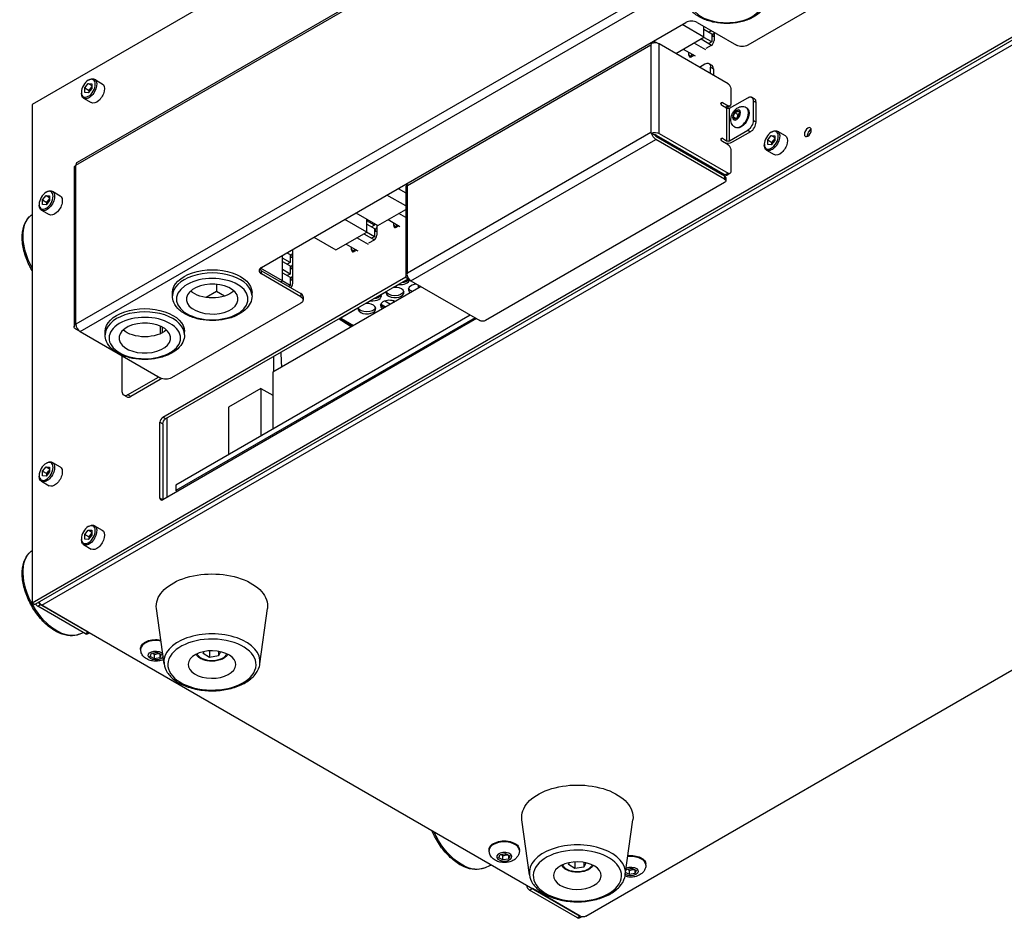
# Model space of a CAD drawing. Header units: millimetres. Extents: x 165 to 2541, y 199 to 1879.
# Tile 43 of 61: x 2163 to 2287, y 1459 to 1572. Entities that reach past the tile are written whole.
import ezdxf

# ---------------------------------------------------------------- set-up
doc = ezdxf.new("R2010")
doc.units = ezdxf.units.MM
doc.header["$LTSCALE"] = 4
doc.layers.add('01_Object Line', color=4, linetype='Continuous')

msp = doc.modelspace()

# ---------------------------------------------------------------- linework, layer by layer
at = {"layer": '01_Object Line', "ltscale": 0.657895}
for p, q in [((2306.44, 1643.249), (2165.018, 1561.599)), ((2170.534, 1553.965), (2269.175, 1610.916)), ((2269.33, 1611.259), (2170.689, 1554.309)), ((2269.175, 1590.912), (2170.534, 1533.961)), ((2171.064, 1533.042), (2269.705, 1589.993)), ((2279.782, 1583.359), (2255.033, 1569.07)), ((2165.018, 1498.933), (2306.44, 1580.583)), ((2306.793, 1580.379), (2165.372, 1498.729)), ((2166.256, 1498.627), (2306.97, 1579.869)), ((2193.868, 1541.105), (2247.255, 1571.928)), ((2248.669, 1571.928), (2253.619, 1569.07)), ((2249.536, 1570.055), (2246.773, 1571.65)), ((2249.536, 1570.055), (2249.536, 1571.428)), ((2249.536, 1571.055), (2250.508, 1570.494)), ((2250.477, 1570.884), (2250.154, 1570.698)), ((2250.508, 1570.494), (2250.508, 1569.473)), ((2250.808, 1570.693), (2250.808, 1569.652)), ((2243.097, 1569.495), (2212.302, 1551.716)), ((2242.884, 1569.404), (2242.912, 1569.388)), ((2243.472, 1569.458), (2243.896, 1569.213)), ((2245.987, 1568.006), (2249.536, 1570.055)), ((2249.759, 1568.477), (2248.281, 1569.33)), ((2249.165, 1569.84), (2250.5, 1569.069)), ((2250.508, 1569.473), (2249.518, 1570.044)), ((2250.508, 1569.473), (2250.154, 1569.269)), ((2212.253, 1551.434), (2242.835, 1569.091)), ((2241.497, 1568.572), (2241.469, 1568.588)), ((2242.835, 1569.091), (2242.835, 1558.068)), ((2243.896, 1557.946), (2243.896, 1569.213)), ((2252.558, 1564.212), (2243.896, 1569.213)), ((2246.937, 1568.554), (2248.415, 1567.701)), ((2247.626, 1567.815), (2247.626, 1568.157)), ((2250.454, 1569.04), (2249.759, 1568.638)), ((2247.98, 1567.611), (2247.626, 1567.815)), ((2247.98, 1567.953), (2247.98, 1567.611)), ((2248.275, 1567.782), (2247.98, 1567.611)), ((2248.139, 1567.819), (2248.139, 1567.86)), ((2248.175, 1567.84), (2248.139, 1567.819)), ((2248.139, 1567.819), (2248.24, 1567.761)), ((2237.58, 1566.343), (2237.608, 1566.327)), ((2248.952, 1566.294), (2249.659, 1566.703)), ((2250.159, 1566.752), (2250.512, 1566.548)), ((2250.366, 1566.294), (2250.72, 1566.09)), ((2250.366, 1565.478), (2250.366, 1566.294)), ((2250.72, 1566.09), (2250.72, 1565.274)), ((2172.089, 1564.651), (2172.187, 1564.707)), ((2172.874, 1564.775), (2173.837, 1564.219)), ((2236.194, 1565.51), (2236.166, 1565.526)), ((2171.214, 1563.135), (2171.214, 1563.023)), ((2171.647, 1563.68), (2172.089, 1564.23)), ((2171.647, 1563.68), (2172.178, 1563.374)), ((2171.647, 1563.091), (2171.647, 1563.68)), ((2172.089, 1563.051), (2171.647, 1563.091)), ((2172.089, 1564.23), (2172.531, 1563.975)), ((2172.089, 1564.23), (2172.531, 1564.19)), ((2172.531, 1563.601), (2172.089, 1563.051)), ((2172.178, 1563.374), (2172.399, 1563.649)), ((2172.178, 1563.161), (2172.178, 1563.374)), ((2172.399, 1563.649), (2172.531, 1563.814)), ((2172.531, 1564.19), (2172.531, 1563.601)), ((2232.277, 1563.281), (2232.305, 1563.265)), ((2252.912, 1563.6), (2252.912, 1561.64)), ((2171.499, 1562.394), (2172.462, 1561.838)), ((2230.891, 1562.448), (2230.863, 1562.464)), ((2251.851, 1561.844), (2251.674, 1561.742)), ((2251.851, 1561.844), (2252.558, 1561.436)), ((2252.735, 1561.13), (2255.033, 1562.457)), ((2255.886, 1562.302), (2255.533, 1562.506)), ((2255.74, 1562.049), (2255.74, 1559.599)), ((2255.74, 1562.049), (2256.094, 1561.844)), ((2256.094, 1559.395), (2256.094, 1561.844)), ((2165.018, 1561.599), (2165.018, 1498.933)), ((2252.381, 1561.13), (2251.851, 1561.436)), ((2252.558, 1561.436), (2252.205, 1561.232)), ((2252.381, 1561.13), (2252.381, 1557.047)), ((2252.808, 1561.411), (2252.455, 1561.207)), ((2252.735, 1557.047), (2252.735, 1561.13)), ((2253.424, 1560.562), (2253.832, 1560.81)), ((2253.832, 1560.81), (2254.045, 1560.53)), ((2254.853, 1561.226), (2254.932, 1561.18)), ((2225.587, 1559.386), (2225.56, 1559.402)), ((2226.974, 1560.219), (2227.002, 1560.203)), ((2253.228, 1560.036), (2253.424, 1560.562)), ((2253.441, 1559.756), (2253.228, 1560.036)), ((2253.573, 1559.836), (2253.228, 1560.036)), ((2253.791, 1560.35), (2253.424, 1560.562)), ((2253.849, 1560.003), (2253.441, 1559.756)), ((2254.045, 1560.53), (2253.849, 1560.003)), ((2256.094, 1559.395), (2255.74, 1559.599)), ((2252.735, 1557.047), (2255.033, 1558.374)), ((2255.386, 1558.17), (2253.088, 1556.843)), ((2253.428, 1558.758), (2253.507, 1558.712)), ((2255.033, 1558.374), (2255.386, 1558.17)), ((2258.003, 1558.119), (2258.1, 1558.175)), ((2258.788, 1558.243), (2259.751, 1557.687)), ((2242.835, 1558.068), (2212.253, 1540.411)), ((2212.677, 1539.432), (2243.472, 1557.211)), ((2221.67, 1557.157), (2221.698, 1557.141)), ((2242.952, 1558.001), (2242.835, 1558.068)), ((2242.952, 1558.001), (2243.33, 1557.782)), ((2243.472, 1557.619), (2252.134, 1552.618)), ((2252.134, 1552.21), (2243.472, 1557.211)), ((2243.542, 1557.741), (2252.205, 1552.74)), ((2243.896, 1557.946), (2252.558, 1552.945)), ((2251.851, 1557.354), (2251.674, 1557.252)), ((2251.851, 1557.354), (2252.381, 1557.047)), ((2252.558, 1556.537), (2251.851, 1556.945)), ((2257.561, 1557.148), (2258.003, 1557.698)), ((2257.561, 1557.148), (2258.091, 1556.842)), ((2257.561, 1556.559), (2257.561, 1557.148)), ((2258.003, 1557.698), (2258.445, 1557.443)), ((2258.003, 1557.698), (2258.445, 1557.658)), ((2258.445, 1557.069), (2258.003, 1556.519)), ((2258.091, 1556.842), (2258.312, 1557.117)), ((2258.312, 1557.117), (2258.445, 1557.282)), ((2258.445, 1557.658), (2258.445, 1557.069)), ((2220.284, 1556.324), (2220.256, 1556.341)), ((2245.529, 1556.439), (2245.529, 1556.594)), ((2245.883, 1556.235), (2245.529, 1556.439)), ((2245.883, 1556.39), (2245.883, 1556.235)), ((2252.912, 1555.925), (2252.912, 1553.149)), ((2257.128, 1556.604), (2257.128, 1556.491)), ((2257.413, 1555.862), (2258.376, 1555.306)), ((2258.003, 1556.519), (2257.561, 1556.559)), ((2258.091, 1556.629), (2258.091, 1556.842)), ((2170.314, 1553.659), (2170.314, 1533.655)), ((2170.534, 1533.961), (2170.534, 1553.965)), ((2214.981, 1553.263), (2214.953, 1553.279)), ((2216.367, 1554.095), (2216.395, 1554.079)), ((2250.507, 1553.72), (2250.366, 1553.639)), ((2252.134, 1552.618), (2252.134, 1552.21)), ((2252.558, 1552.945), (2252.205, 1552.74)), ((2252.28, 1552.414), (2252.28, 1552.006)), ((2252.808, 1552.92), (2252.455, 1552.716)), ((2167.571, 1550.691), (2168.534, 1550.135)), ((2211.064, 1551.033), (2212.033, 1550.474)), ((2212.033, 1551.25), (2212.033, 1539.983)), ((2212.158, 1551.489), (2212.253, 1551.434)), ((2212.253, 1540.411), (2212.253, 1551.434)), ((2252.134, 1551.801), (2222.046, 1534.431)), ((2166.344, 1549.596), (2166.786, 1550.145)), ((2166.344, 1549.596), (2166.874, 1549.289)), ((2166.344, 1549.006), (2166.344, 1549.596)), ((2166.786, 1550.567), (2166.883, 1550.623)), ((2166.786, 1550.145), (2167.228, 1549.89)), ((2166.786, 1550.145), (2167.228, 1550.106)), ((2167.228, 1549.517), (2166.786, 1548.967)), ((2166.874, 1549.289), (2167.095, 1549.564)), ((2167.095, 1549.564), (2167.228, 1549.729)), ((2167.228, 1550.106), (2167.228, 1549.517)), ((2212.033, 1548.841), (2209.65, 1550.217)), ((2165.911, 1549.051), (2165.911, 1548.939)), ((2166.196, 1548.309), (2167.159, 1547.753)), ((2166.786, 1548.967), (2166.344, 1549.006)), ((2166.874, 1549.077), (2166.874, 1549.289)), ((2208.524, 1546.376), (2212.033, 1548.403)), ((2164.908, 1547.679), (2165.018, 1547.764)), ((2207.109, 1545.56), (2204.346, 1547.155)), ((2205.761, 1547.971), (2208.524, 1546.376)), ((2207.109, 1545.56), (2207.109, 1547.193)), ((2208.082, 1546.407), (2207.109, 1546.968)), ((2209.814, 1547.121), (2211.292, 1546.268)), ((2212.033, 1547.391), (2211.158, 1547.897)), ((2207.109, 1546.56), (2208.082, 1545.999)), ((2208.082, 1546.407), (2207.728, 1546.203)), ((2208.082, 1546.631), (2208.082, 1546.407)), ((2208.082, 1545.999), (2208.082, 1544.978)), ((2208.382, 1546.458), (2208.382, 1545.157)), ((2210.503, 1546.382), (2210.503, 1546.724)), ((2210.856, 1546.178), (2210.503, 1546.382)), ((2210.856, 1546.519), (2210.856, 1546.178)), ((2211.152, 1546.349), (2210.856, 1546.178)), ((2211.016, 1546.386), (2211.016, 1546.427)), ((2211.051, 1546.407), (2211.016, 1546.386)), ((2211.016, 1546.386), (2211.117, 1546.328)), ((2200.457, 1544.91), (2203.22, 1543.314)), ((2203.22, 1543.314), (2207.109, 1545.56)), ((2207.332, 1543.982), (2205.854, 1544.835)), ((2206.738, 1545.345), (2208.073, 1544.574)), ((2208.082, 1544.978), (2207.092, 1545.55)), ((2208.028, 1544.545), (2207.332, 1544.143)), ((2208.082, 1544.978), (2207.728, 1544.774)), ((2197.775, 1543.361), (2197.775, 1539.034)), ((2204.511, 1544.059), (2205.989, 1543.206)), ((2205.2, 1543.32), (2205.2, 1543.662)), ((2205.553, 1543.116), (2205.2, 1543.32)), ((2205.553, 1543.458), (2205.553, 1543.116)), ((2205.849, 1543.287), (2205.553, 1543.116)), ((2205.713, 1543.325), (2205.713, 1543.365)), ((2205.748, 1543.345), (2205.713, 1543.325)), ((2205.713, 1543.325), (2205.814, 1543.266)), ((2196.503, 1539.436), (2196.503, 1542.626)), ((2197.475, 1541.712), (2196.503, 1542.273)), ((2197.081, 1542.96), (2197.475, 1542.733)), ((2197.475, 1543.141), (2197.121, 1542.937)), ((2197.475, 1543.141), (2197.434, 1543.164)), ((2197.475, 1543.188), (2197.475, 1543.141)), ((2197.475, 1542.733), (2197.475, 1541.712)), ((2196.503, 1539.436), (2193.752, 1541.024)), ((2196.503, 1541.865), (2197.475, 1541.304)), ((2197.475, 1540.283), (2196.503, 1540.844)), ((2197.475, 1541.712), (2197.121, 1541.508)), ((2197.475, 1541.304), (2197.475, 1540.283)), ((2181.458, 1522.265), (2212.041, 1539.921)), ((2212.288, 1539.656), (2181.812, 1522.061)), ((2193.868, 1540.289), (2193.868, 1540.697)), ((2193.868, 1540.697), (2198.818, 1537.839)), ((2198.818, 1537.431), (2193.868, 1540.289)), ((2196.503, 1540.436), (2197.475, 1539.875)), ((2197.475, 1540.283), (2197.121, 1540.079)), ((2197.475, 1539.875), (2197.475, 1538.854)), ((2212.677, 1539.432), (2212.253, 1539.677)), ((2234.668, 1459.537), (2374.675, 1540.371)), ((2188.23, 1538.974), (2188.23, 1538.089)), ((2213.943, 1538.701), (2195.284, 1527.928)), ((2196.278, 1539.306), (2196.503, 1539.436)), ((2197.475, 1538.854), (2196.485, 1539.426)), ((2197.475, 1538.854), (2197.268, 1538.735)), ((2211.151, 1538.959), (2210.546, 1538.609)), ((2211.151, 1539), (2211.151, 1538.959)), ((2212.677, 1539.432), (2221.339, 1534.431)), ((2213.632, 1538.521), (2213.632, 1538.88)), ((2213.925, 1538.711), (2213.925, 1538.69)), ((2182.681, 1537.533), (2182.681, 1537.941)), ((2188.23, 1538.089), (2186.933, 1537.34)), ((2189.224, 1537.515), (2188.23, 1538.089)), ((2192.681, 1537.533), (2192.681, 1537.941)), ((2198.818, 1537.839), (2198.818, 1537.431)), ((2199.111, 1537.431), (2199.111, 1537.023)), ((2208.452, 1537.441), (2208.627, 1537.341)), ((2209.54, 1538.029), (2208.935, 1537.679)), ((2209.54, 1538.069), (2209.54, 1538.029)), ((2198.818, 1536.615), (2182.554, 1527.225)), ((2206.005, 1535.987), (2203.838, 1534.737)), ((2206.005, 1536.028), (2206.005, 1535.987)), ((2207.616, 1536.917), (2207.011, 1536.568)), ((2207.616, 1536.958), (2207.616, 1536.917)), ((2209.488, 1536.129), (2208.862, 1536.49)), ((2209.398, 1536.895), (2210.107, 1536.486)), ((2210.409, 1536.924), (2210.637, 1536.792)), ((2220.915, 1534.675), (2181.458, 1511.895)), ((2220.137, 1535.125), (2183.113, 1513.749)), ((2220.738, 1534.778), (2183.113, 1513.055)), ((2205.355, 1533.742), (2203.749, 1534.67)), ((2203.924, 1534.687), (2203.838, 1534.737)), ((2203.924, 1534.687), (2205.458, 1533.802)), ((2171.064, 1533.042), (2170.534, 1533.349)), ((2181.14, 1533.729), (2181.14, 1532.764)), ((2181.36, 1533.626), (2181.36, 1532.867)), ((2171.064, 1533.042), (2181.14, 1527.225)), ((2174.196, 1532.634), (2174.196, 1533.042)), ((2184.196, 1532.634), (2184.196, 1533.042)), ((2176.367, 1525.49), (2176.367, 1529.981)), ((2195.424, 1528.009), (2195.424, 1529.919)), ((2180.787, 1527.225), (2177.074, 1525.082)), ((2180.787, 1527.429), (2180.787, 1527.225)), ((2195.284, 1527.928), (2195.284, 1520.776)), ((2181.14, 1527.021), (2177.428, 1524.878)), ((2193.798, 1525.907), (2189.72, 1523.553)), ((2193.798, 1525.907), (2193.798, 1519.917)), ((2193.798, 1525.907), (2195.284, 1525.049)), ((2176.928, 1524.828), (2176.574, 1525.032)), ((2177.428, 1524.878), (2177.074, 1525.082)), ((2189.72, 1523.553), (2189.72, 1517.563)), ((2181.812, 1522.061), (2181.458, 1522.265)), ((2181.105, 1512.099), (2181.105, 1521.652)), ((2181.105, 1521.652), (2181.458, 1521.448)), ((2181.458, 1521.448), (2181.458, 1511.895)), ((2181.989, 1512.201), (2181.989, 1522.163)), ((2166.344, 1515.507), (2166.786, 1516.057)), ((2166.786, 1516.478), (2166.883, 1516.534)), ((2166.786, 1516.057), (2167.228, 1515.801)), ((2166.786, 1516.057), (2167.228, 1516.017)), ((2167.228, 1516.017), (2167.228, 1515.428)), ((2167.571, 1516.602), (2168.534, 1516.046)), ((2165.911, 1514.962), (2165.911, 1514.85)), ((2166.344, 1515.507), (2166.874, 1515.201)), ((2166.344, 1514.918), (2166.344, 1515.507)), ((2166.786, 1514.878), (2166.344, 1514.918)), ((2167.228, 1515.428), (2166.786, 1514.878)), ((2166.874, 1515.201), (2167.095, 1515.476)), ((2166.874, 1514.988), (2166.874, 1515.201)), ((2167.095, 1515.476), (2167.228, 1515.641)), ((2166.196, 1514.22), (2167.159, 1513.664)), ((2183.113, 1513.749), (2183.113, 1513.055)), ((2183.29, 1512.953), (2183.113, 1513.055)), ((2181.458, 1511.895), (2181.105, 1512.099)), ((2172.089, 1508.517), (2172.187, 1508.573)), ((2172.874, 1508.641), (2173.837, 1508.085)), ((2171.647, 1507.546), (2172.089, 1508.096)), ((2171.647, 1507.546), (2172.178, 1507.24)), ((2171.647, 1506.957), (2171.647, 1507.546)), ((2172.089, 1508.096), (2172.531, 1507.841)), ((2172.089, 1508.096), (2172.531, 1508.056)), ((2172.531, 1507.467), (2172.089, 1506.917)), ((2172.178, 1507.24), (2172.399, 1507.515)), ((2172.399, 1507.515), (2172.531, 1507.68)), ((2172.531, 1508.056), (2172.531, 1507.467)), ((2171.214, 1507.001), (2171.214, 1506.889)), ((2171.499, 1506.26), (2172.462, 1505.703)), ((2172.089, 1506.917), (2171.647, 1506.957)), ((2172.178, 1507.027), (2172.178, 1507.24)), ((2164.908, 1505.425), (2165.018, 1505.511)), ((2165.018, 1498.933), (2165.372, 1498.729)), ((2165.725, 1498.525), (2166.079, 1498.729)), ((2172.089, 1495.259), (2166.079, 1498.729)), ((2171.736, 1495.055), (2165.725, 1498.525)), ((2166.256, 1498.627), (2233.961, 1459.537)), ((2181.615, 1491.265), (2180.667, 1498.208)), ((2193.676, 1491.265), (2194.624, 1498.208)), ((2170.939, 1494.98), (2171.482, 1495.202)), ((2172.089, 1495.259), (2171.736, 1495.055)), ((2171.986, 1495.03), (2172.236, 1495.175)), ((2178.675, 1493.095), (2178.675, 1493.218)), ((2179.885, 1492.197), (2180.046, 1492.603)), ((2180.046, 1492.603), (2180.736, 1492.726)), ((2180.736, 1492.726), (2181.264, 1492.442)), ((2181.103, 1492.529), (2181.103, 1492.036)), ((2186.53, 1492.555), (2186.649, 1492.81)), ((2187.347, 1492.084), (2186.53, 1492.555)), ((2187.347, 1492.9), (2187.347, 1492.084)), ((2188.462, 1492.843), (2188.462, 1492.257)), ((2188.712, 1492.795), (2188.462, 1492.257)), ((2180.413, 1491.914), (2179.885, 1492.197)), ((2180.413, 1491.914), (2180.413, 1492.444)), ((2181.103, 1492.036), (2180.413, 1491.914)), ((2181.264, 1492.442), (2181.103, 1492.036)), ((2188.462, 1492.257), (2187.347, 1492.084)), ((2227.577, 1464.729), (2226.629, 1471.671)), ((2239.638, 1464.729), (2240.586, 1471.671)), ((2222.515, 1467.784), (2222.515, 1467.906)), ((2226.315, 1467.784), (2226.315, 1467.906)), ((2223.725, 1466.886), (2223.887, 1467.292)), ((2224.254, 1466.602), (2223.725, 1466.886)), ((2223.887, 1467.292), (2224.576, 1467.414)), ((2224.254, 1466.602), (2224.254, 1467.133)), ((2224.944, 1466.725), (2224.254, 1466.602)), ((2224.576, 1467.414), (2225.105, 1467.131)), ((2224.944, 1467.217), (2224.944, 1466.725)), ((2225.105, 1467.131), (2224.944, 1466.725)), ((2221.851, 1465.586), (2222.808, 1465.977)), ((2232.492, 1466.019), (2232.61, 1466.274)), ((2233.309, 1465.548), (2232.492, 1466.019)), ((2233.309, 1466.364), (2233.309, 1465.548)), ((2234.424, 1465.72), (2233.309, 1465.548)), ((2234.424, 1466.307), (2234.424, 1465.72)), ((2234.674, 1466.259), (2234.424, 1465.72)), ((2239.706, 1465.228), (2239.797, 1465.455)), ((2239.797, 1465.455), (2240.486, 1465.577)), ((2240.164, 1464.765), (2240.164, 1465.296)), ((2240.486, 1465.577), (2241.015, 1465.294)), ((2240.854, 1465.38), (2240.854, 1464.887)), ((2241.015, 1465.294), (2240.854, 1464.887)), ((2242.225, 1465.947), (2242.225, 1466.069)), ((2240.164, 1464.765), (2239.679, 1465.025)), ((2240.854, 1464.887), (2240.164, 1464.765)), ((2227.597, 1462.803), (2227.951, 1463.007)), ((2233.608, 1459.333), (2227.597, 1462.803)), ((2233.961, 1459.537), (2227.951, 1463.007)), ((2233.961, 1459.537), (2233.608, 1459.333)), ((2233.858, 1459.308), (2234.139, 1459.471))]:
    msp.add_line(p, q, dxfattribs=at)
at = {"layer": '01_Object Line', "ltscale": 0.657895, "extrusion": (0, 0, -1)}
for centre, major_axis, ratio, start_param, end_param in [((2252.381, 1574.48), (4.5, 0), 0.5773503, 2.2611072, 8.5442925), ((2250.897, 1570.412), (-0.175, -0.303), 0.5773503, 5.8655482, 8.2716187), ((2243.472, 1568.846), (-0.375, 0.65), 0.5773503, 5.6991451, 7.0685835), ((2254.326, 1569.479), (-1, 0), 0.5773503, 3.9269908, 5.4977871), ((2249.659, 1565.886), (0.5, 0.866), 0.5773503, 5.4977871, 7.0685835), ((2172.187, 1563.585), (0.688, 1.191), 0.5773503, 5.4977871, 10.2101761), ((2172.089, 1563.641), (0.619, 1.072), 0.5773503, 0.7853982, 7.0685835), ((2172.62, 1563.335), (0.313, 0.541), 0.5773503, 4.0968892, 4.9741884), ((2172.62, 1563.335), (0.313, 0.541), 0.5773503, 4.9741884, 5.2964292), ((2173.15, 1563.028), (0.688, 1.191), 0.5773503, 0, 3.1415927), ((2252.558, 1563.804), (0.25, -0.433), 0.5773503, 3.9269908, 5.4977871), ((2251.851, 1561.64), (-0.125, 0.217), 0.5773503, 3.9269908, 7.0685835), ((2255.033, 1561.64), (0.5, 0.866), 0.5773503, 5.4977871, 7.0685835), ((2252.558, 1561.232), (-0.25, 0), 0.5773503, 3.9269908, 5.4977871), ((2252.558, 1561.844), (0.25, -0.433), 0.5773503, 5.4977871, 7.0685835), ((2253.636, 1560.283), (-0.356, -0.617), 0.5773503, 2.3317498, 8.6149351), ((2254.22, 1559.946), (0.713, 1.234), 0.5773503, 0, 3.1415927), ((2255.033, 1559.191), (-0.5, -0.866), 0.5773503, 3.9269908, 5.4977871), ((2243.366, 1557.639), (0.75, 0), 0.5773503, 4.1283487, 5.4977871), ((2258.1, 1557.053), (0.688, 1.191), 0.5773503, 5.4977871, 10.2101761), ((2258.003, 1557.109), (0.619, 1.072), 0.5773503, 0.7853982, 7.0685835), ((2262.599, 1558.129), (-0.307, -0.532), 0.5773503, 0.7853982, 7.0685835), ((2243.472, 1557.823), (-0.375, 0.65), 0.5773503, 3.9269908, 5.2964292), ((2251.851, 1557.15), (-0.125, 0.217), 0.5773503, 3.9269908, 7.0685835), ((2258.533, 1556.803), (0.313, 0.541), 0.5773503, 4.0968892, 4.9741884), ((2258.533, 1556.803), (0.313, 0.541), 0.5773503, 4.9741884, 5.2964292), ((2259.063, 1556.496), (0.688, 1.191), 0.5773503, 0, 3.1415927), ((2245.176, 1556.235), (-0.25, -0.433), 0.5773503, 3.9269908, 3.946796), ((2252.558, 1557.15), (-0.75, 0), 0.5773503, 3.9269908, 5.4977871), ((2252.558, 1556.129), (0.25, -0.433), 0.5773503, 3.9269908, 5.4977871), ((2247.429, 1555.763), (-1.125, 0), 0.5773508, 4.220032, 4.4124818), ((2249.55, 1554.538), (-1.125, 0), 0.5773508, 4.220032, 4.4124818), ((2251.78, 1552.006), (0.5, 0), 0.5773503, 5.4977871, 7.0685835), ((2252.558, 1553.353), (0.25, -0.433), 0.5773503, 5.4977871, 7.0685835), ((2166.883, 1549.5), (0.688, 1.191), 0.5773503, 5.4977871, 10.2101761), ((2166.786, 1549.556), (0.619, 1.072), 0.5773503, 0.7853982, 7.0685835), ((2167.316, 1549.25), (0.313, 0.541), 0.5773503, 4.0968892, 4.9741884), ((2167.316, 1549.25), (0.313, 0.541), 0.5773503, 4.9741884, 5.2964292), ((2167.847, 1548.944), (0.688, 1.191), 0.5773503, 0, 3.1415927), ((2168.161, 1542.593), (-3.025, 5.239), 0.5773503, 4.7522822, 6.2045368), ((2208.471, 1545.917), (-0.175, -0.303), 0.5773503, 5.8655501, 8.2716168), ((2197.864, 1542.651), (-0.175, -0.303), 0.5773503, 5.8655487, 8.2716182), ((2187.681, 1537.941), (-5, 0), 0.5773503, 0, 3.1415927), ((2194.575, 1541.105), (-1, 0), 0.5773503, 5.4977871, 5.9218182), ((2197.864, 1541.222), (-0.175, -0.303), 0.5773503, 5.8655487, 8.2716182), ((2187.681, 1537.125), (4.5, 0), 0.5773503, 2.2631408, 8.5463261), ((2197.864, 1539.793), (-0.175, -0.303), 0.5773503, 5.8655487, 8.2716183), ((2211.367, 1539.841), (-1.125, 0), 0.5773508, 3.5395343, 4.6017847), ((2212.783, 1539.983), (-0.75, 0), 0.5773503, 5.4977871, 6.8672255), ((2187.681, 1537.125), (-3.25, 0), 0.5773503, 0.6923445, 6.9755298), ((2213.488, 1538.616), (-1.125, 0), 0.5773508, 5.3020733, 6.0934881), ((2187.681, 1539.166), (-3.25, 0), 0.5773503, 3.7167041, 5.7080739), ((2198.111, 1537.023), (1, 0), 0.5773503, 5.4977871, 7.0685835), ((2207.831, 1537.8), (1.125, 0), 0.5773508, 0.1896972, 1.460198), ((2210.66, 1538.208), (1.125, 0), 0.5773508, 0.1896972, 2.9415548), ((2179.196, 1533.042), (-5, 0), 0.5773503, 0, 3.1415927), ((2207.124, 1536.167), (1.125, 0), 0.5773508, 0.1896972, 2.9415592), ((2209.952, 1536.575), (-1.125, 0), 0.5773508, 5.3020769, 6.0934881), ((2179.196, 1532.226), (4.5, 0), 0.5773503, 2.650863, 8.9340483), ((2203.924, 1534.973), (-0.175, -0.303), 0.5773503, 5.4977863, 6.5336258), ((2171.064, 1533.655), (-0.75, 0), 0.5773503, 5.4977871, 7.0685835), ((2179.196, 1532.226), (-3.25, 0), 0.5773503, 1.0800667, 7.363252), ((2221.693, 1534.635), (-0.5, 0), 0.5773503, 3.9269908, 5.4977871), ((2179.196, 1534.267), (-3.25, 0), 0.5773503, 3.7167041, 5.7080739), ((2181.847, 1527.633), (-1, 0), 0.5773503, 3.9269908, 5.4977871), ((2180.61, 1527.327), (-0.75, 0), 0.5773503, 3.5585297, 3.9269908), ((2177.074, 1525.898), (-0.5, -0.866), 0.5773503, 5.4977871, 7.0685835), ((2181.812, 1521.652), (0.25, 0.433), 0.5773503, 3.9269908, 5.4977871), ((2166.883, 1515.411), (0.688, 1.191), 0.5773503, 5.4977871, 10.2101761), ((2166.786, 1515.467), (0.619, 1.072), 0.5773503, 0.7853982, 7.0685835), ((2167.847, 1514.855), (0.688, 1.191), 0.5773503, 0, 3.1415927), ((2167.316, 1515.161), (0.313, 0.541), 0.5773503, 4.0968892, 4.9741884), ((2167.316, 1515.161), (0.313, 0.541), 0.5773503, 4.9741884, 5.2964292), ((2172.187, 1507.45), (0.688, 1.191), 0.5773503, 5.4977871, 10.2101761), ((2172.089, 1507.507), (0.619, 1.072), 0.5773503, 0.7853982, 7.0685835), ((2172.62, 1507.2), (0.313, 0.541), 0.5773503, 4.0968892, 4.9741884), ((2172.62, 1507.2), (0.313, 0.541), 0.5773503, 4.9741884, 5.2964292), ((2173.15, 1506.894), (0.688, 1.191), 0.5773503, 0, 3.1415927), ((2168.161, 1500.34), (3.025, -5.239), 0.5773503, 0.0786485, 3.0629442), ((2187.646, 1498.525), (-7, 0), 0.5773503, 6.2045368, 9.5034264), ((2166.079, 1499.137), (-0.25, 0.433), 0.5773503, 3.9269908, 4.712389), ((2180.575, 1493.218), (-1.9, 0), 0.5773503, 0, 1.9102389), ((2187.646, 1491.177), (5.552, 0), 0.5773503, 1.7961887, 8.079374), ((2180.575, 1492.32), (0.95, 0), 0.5773503, 0.2674945, 5.8583939), ((2187.646, 1491.177), (-3, 0), 0.5773503, 1.7961887, 8.079374), ((2187.646, 1492.728), (1.875, 0), 0.5773503, 0.1731121, 2.9684806), ((2233.608, 1471.989), (-7, 0), 0.5773503, 6.2045368, 9.5034264), ((2219.073, 1470.946), (3.025, -5.239), 0.5773503, 0.0786485, 1.7503695), ((2224.415, 1467.906), (-1.9, 0), 0.5773503, 0, 3.1415927), ((2233.608, 1464.64), (5.552, 0), 0.5773503, 1.7961887, 8.079374), ((2224.415, 1467.008), (-0.95, 0), 0.5773503, 3.366985, 9.6501703), ((2233.608, 1464.64), (-3, 0), 0.5773503, 1.7961887, 8.079374), ((2240.325, 1466.069), (1.9, 0), 0.5773503, 4.5234857, 6.2831853), ((2233.608, 1466.192), (1.875, 0), 0.5773503, 0.1731121, 2.9684806), ((2240.325, 1465.171), (0.95, 0), 0.5773503, 4.0736779, 8.6499896), ((2234.315, 1459.741), (-0.5, 0), 0.5773503, 3.9269908, 5.4977871)]:
    msp.add_ellipse(centre, major_axis=major_axis, ratio=ratio, start_param=start_param, end_param=end_param, dxfattribs=at)
at = {"layer": '01_Object Line', "ltscale": 0.657895}
for centre, major_axis, ratio, start_param, end_param in [((2247.962, 1571.52), (-1, 0), 0.5773503, 3.9269908, 5.4977871), ((2243.366, 1568.785), (0.53, 0.919), 0.5773503, 1.3694384, 1.5707963), ((2243.366, 1568.907), (-0.75, 0), 0.5773503, 3.9269908, 5.2964292), ((2250.454, 1569.448), (0.25, 0.433), 0.5773503, 3.9269908, 5.4977871), ((2247.98, 1568.019), (-0.25, -0.433), 0.5773503, 5.4977871, 7.0685835), ((2250.012, 1565.682), (0.5, 0.866), 0.5773503, 5.4977871, 6.2831853), ((2255.386, 1561.436), (0.5, 0.866), 0.5773503, 5.4977871, 6.2831853), ((2252.205, 1561.64), (0.25, -0.433), 0.5773503, 5.4977871, 6.2831853), ((2254.14, 1559.992), (-0.713, -1.234), 0.5773503, 0, 3.1415927), ((2255.386, 1558.987), (0.5, 0.866), 0.5773503, 3.9269908, 5.4977871), ((2262.953, 1557.925), (-0.307, -0.532), 0.5773503, 3.7543402, 5.6704377), ((2243.366, 1557.639), (-0.25, 0), 0.5773503, 3.9269908, 4.854286), ((2243.472, 1557.823), (0.125, -0.217), 0.5773503, 4.5704919, 5.4977871), ((2252.558, 1557.15), (0.25, 0), 0.5773503, 3.9269908, 5.4977871), ((2245.529, 1556.031), (0.25, 0.433), 0.5773503, 5.477982, 5.4977871), ((2245.308, 1556.743), (1.125, 0), 0.5773508, 5.2964532, 5.4755864), ((2247.429, 1555.518), (-1.125, 0), 0.5773508, 5.519987, 5.6991202), ((2247.429, 1555.518), (1.125, 0), 0.5773508, 5.2964532, 5.4755864), ((2249.55, 1554.293), (-1.125, 0), 0.5773508, 5.519987, 5.6991202), ((2171.064, 1553.659), (-0.75, 0), 0.5773503, 5.4977871, 6.2831853), ((2171.064, 1553.659), (-0.375, 0.65), 0.5773503, 0, 0.7853982), ((2249.55, 1554.293), (1.125, 0), 0.5773508, 5.2964532, 5.4755864), ((2251.78, 1552.414), (0.5, 0), 0.5773503, 0, 0.7853982), ((2252.205, 1553.149), (0.25, -0.433), 0.5773503, 5.4977871, 6.2831853), ((2212.783, 1551.25), (-0.75, 0), 0.5773503, 5.6991451, 6.2831853), ((2212.677, 1551.067), (-0.375, 0.65), 0.5773503, 0, 0.5840402), ((2210.856, 1546.586), (-0.25, -0.433), 0.5773503, 5.4977871, 7.0685835), ((2208.028, 1544.953), (0.25, 0.433), 0.5773503, 3.9269908, 5.4977871), ((2205.553, 1543.524), (-0.25, -0.433), 0.5773503, 5.4977871, 7.0685835), ((2194.575, 1540.697), (-1, 0), 0.5773503, 5.4977871, 7.0685835), ((2187.681, 1537.533), (5, 0), 0.5773503, 0, 3.1415927), ((2211.367, 1539.596), (1.125, 0), 0.5773508, 4.5198104, 6.1981576), ((2212.783, 1540.105), (-0.53, -0.919), 0.5773503, 4.712389, 4.9137469), ((2212.677, 1540.044), (0.375, -0.65), 0.5773503, 4.1283487, 5.4977871), ((2197.421, 1538.829), (0.25, 0.433), 0.5773503, 4.3885608, 5.4977871), ((2210.66, 1537.963), (-1.125, 0), 0.5773508, 6.1824512, 11.0963075), ((2213.488, 1538.371), (-1.125, 0), 0.5773508, 4.7974159, 6.9963207), ((2198.111, 1537.431), (1, 0), 0.5773503, 0, 0.7853982), ((2207.831, 1537.555), (1.125, 0), 0.5773508, 4.5198104, 6.4757631), ((2207.124, 1535.922), (-1.125, 0), 0.5773508, 6.1824512, 11.0963075), ((2209.952, 1536.33), (-1.125, 0), 0.5773508, 3.9992547, 6.9963171), ((2179.196, 1532.634), (5, 0), 0.5773503, 0, 3.1415927), ((2203.202, 1511.385), (-14.375, 24.898), 0.5773503, 5.4017172, 5.4788352), ((2203.838, 1535.022), (0.175, -0.303), 0.5773498, 5.3632513, 5.4977867), ((2171.064, 1533.655), (0.375, -0.65), 0.5773503, 3.9269908, 5.4977871), ((2216.637, 1519.142), (14.375, -24.898), 0.5773503, 3.9459428, 4.0230608), ((2180.61, 1527.327), (0.25, 0), 0.5773503, 5.4977871, 7.0685835), ((2177.428, 1525.694), (-0.5, -0.866), 0.5773503, 0, 0.7853982), ((2181.458, 1521.856), (-0.25, -0.433), 0.5773503, 3.9269908, 5.4977871), ((2181.458, 1512.303), (-0.25, -0.433), 0.5773503, 5.4977871, 7.0685835), ((2165.725, 1498.933), (0.25, -0.433), 0.5773503, 4.712389, 5.4977871), ((2166.256, 1499.24), (0.375, -0.65), 0.5773503, 4.7123889, 5.4977872), ((2171.736, 1495.463), (0.25, -0.433), 0.5773503, 5.4977871, 6.2831853), ((2187.646, 1491.54), (6.049, 0), 0.5773503, 6.2045368, 9.5034264), ((2180.575, 1493.095), (-1.9, 0), 0.5773503, 4.363327, 6.2831853), ((2224.415, 1467.784), (1.9, 0), 0.5773503, 0, 3.1415927), ((2233.608, 1465.004), (6.049, 0), 0.5773503, 6.2045368, 9.5034264), ((2240.325, 1465.947), (1.9, 0), 0.5773503, 0, 1.7688067), ((2227.597, 1463.212), (0.25, -0.433), 0.5773503, 3.9269908, 5.4977871), ((2233.608, 1459.741), (0.25, -0.433), 0.5773503, 5.4977871, 6.2831853)]:
    msp.add_ellipse(centre, major_axis=major_axis, ratio=ratio, start_param=start_param, end_param=end_param, dxfattribs=at)
for points, knots in [([(2257.381, 1574.888), (2257.381, 1574.577), (2257.307, 1574.267), (2257.021, 1573.67), (2256.801, 1573.386), (2256.22, 1572.854), (2255.846, 1572.613), (2254.992, 1572.213), (2254.509, 1572.057), (2253.491, 1571.847), (2252.958, 1571.793), (2251.892, 1571.787), (2251.359, 1571.836), (2250.342, 1572.033), (2249.858, 1572.182), (2248.983, 1572.574), (2248.592, 1572.816), (2247.959, 1573.381), (2247.712, 1573.702), (2247.443, 1574.321), (2247.381, 1574.604), (2247.381, 1574.888)], [4.0220781, 4.0220781, 4.0220781, 4.0220781, 4.2913982, 4.2913982, 4.5839858, 4.5839858, 4.9121997, 4.9121997, 5.2493213, 5.2493213, 5.5839825, 5.5839825, 5.9172363, 5.9172363, 6.2517524, 6.2517524, 6.5888188, 6.5888188, 6.9179557, 6.9179557, 7.1636708, 7.1636708, 7.1636708, 7.1636708]), ([(2253.428, 1558.758), (2253.335, 1558.812), (2253.251, 1558.882), (2253.111, 1559.043), (2253.057, 1559.134), (2252.969, 1559.338), (2252.944, 1559.449), (2252.916, 1559.698), (2252.925, 1559.833), (2252.975, 1560.117), (2253.024, 1560.265), (2253.154, 1560.544), (2253.236, 1560.677), (2253.432, 1560.919), (2253.544, 1561.029), (2253.804, 1561.211), (2253.949, 1561.286), (2254.248, 1561.356), (2254.39, 1561.366), (2254.644, 1561.321), (2254.754, 1561.283), (2254.853, 1561.226)], [3.9514355, 3.9514355, 3.9514355, 3.9514355, 4.1473947, 4.1473947, 4.3585818, 4.3585818, 4.6179509, 4.6179509, 4.9616662, 4.9616662, 5.3718229, 5.3718229, 5.7852867, 5.7852867, 6.1999696, 6.1999696, 6.5976624, 6.5976624, 6.8846487, 6.8846487, 7.0930282, 7.0930282, 7.0930282, 7.0930282]), ([(2165.018, 1540.716), (2164.919, 1540.886), (2164.825, 1541.058), (2164.445, 1541.805), (2164.211, 1542.401), (2163.884, 1543.586), (2163.79, 1544.174), (2163.761, 1545.29), (2163.826, 1545.817), (2164.123, 1546.74), (2164.351, 1547.141), (2164.737, 1547.536), (2164.82, 1547.611), (2164.908, 1547.679)], [6.0312452, 6.0312452, 6.0312452, 6.0312452, 6.1320631, 6.1320631, 6.4629556, 6.4629556, 6.7954704, 6.7954704, 7.1295194, 7.1295194, 7.4509631, 7.4509631, 7.5326877, 7.5326877, 7.5326877, 7.5326877]), ([(2192.681, 1537.533), (2192.681, 1537.222), (2192.607, 1536.913), (2192.321, 1536.315), (2192.101, 1536.031), (2191.52, 1535.499), (2191.146, 1535.258), (2190.292, 1534.859), (2189.808, 1534.703), (2188.791, 1534.493), (2188.258, 1534.438), (2187.192, 1534.433), (2186.659, 1534.481), (2185.642, 1534.679), (2185.158, 1534.828), (2184.283, 1535.219), (2183.892, 1535.462), (2183.259, 1536.026), (2183.012, 1536.348), (2182.743, 1536.967), (2182.681, 1537.249), (2182.681, 1537.533)], [4.0200445, 4.0200445, 4.0200445, 4.0200445, 4.2893647, 4.2893647, 4.5819522, 4.5819522, 4.9101662, 4.9101662, 5.2472878, 5.2472878, 5.5819489, 5.5819489, 5.9152027, 5.9152027, 6.2497189, 6.2497189, 6.5867853, 6.5867853, 6.9159221, 6.9159221, 7.1616372, 7.1616372, 7.1616372, 7.1616372]), ([(2184.196, 1532.634), (2184.196, 1532.323), (2184.121, 1532.014), (2183.836, 1531.416), (2183.615, 1531.132), (2183.035, 1530.6), (2182.661, 1530.359), (2181.807, 1529.96), (2181.323, 1529.804), (2180.306, 1529.594), (2179.772, 1529.539), (2178.706, 1529.534), (2178.174, 1529.582), (2177.157, 1529.78), (2176.673, 1529.929), (2175.797, 1530.32), (2175.407, 1530.563), (2174.773, 1531.127), (2174.526, 1531.449), (2174.257, 1532.068), (2174.196, 1532.351), (2174.196, 1532.634)], [3.6323223, 3.6323223, 3.6323223, 3.6323223, 3.9016424, 3.9016424, 4.19423, 4.19423, 4.5224439, 4.5224439, 4.8595656, 4.8595656, 5.1942267, 5.1942267, 5.5274805, 5.5274805, 5.8619966, 5.8619966, 6.199063, 6.199063, 6.5281999, 6.5281999, 6.773915, 6.773915, 6.773915, 6.773915]), ([(2170.939, 1494.98), (2170.588, 1494.836), (2170.201, 1494.777), (2169.367, 1494.819), (2168.916, 1494.936), (2167.988, 1495.343), (2167.511, 1495.646), (2166.598, 1496.399), (2166.163, 1496.851), (2165.378, 1497.855), (2165.028, 1498.405), (2164.445, 1499.552), (2164.211, 1500.148), (2163.884, 1501.332), (2163.79, 1501.92), (2163.761, 1503.036), (2163.826, 1503.563), (2164.123, 1504.486), (2164.351, 1504.888), (2164.737, 1505.283), (2164.82, 1505.357), (2164.908, 1505.425)], [4.548392, 4.548392, 4.548392, 4.548392, 4.8269882, 4.8269882, 5.1353048, 5.1353048, 5.4670722, 5.4670722, 5.8006738, 5.8006738, 6.1320631, 6.1320631, 6.4629556, 6.4629556, 6.7954704, 6.7954704, 7.1295194, 7.1295194, 7.4509631, 7.4509631, 7.5326877, 7.5326877, 7.5326877, 7.5326877]), ([(2181.543, 1491.794), (2181.497, 1491.773), (2181.45, 1491.755), (2181.206, 1491.666), (2181.004, 1491.625), (2180.594, 1491.589), (2180.386, 1491.595), (2179.976, 1491.659), (2179.774, 1491.716), (2179.391, 1491.894), (2179.208, 1492.012), (2178.928, 1492.311), (2178.822, 1492.468), (2178.703, 1492.791), (2178.675, 1492.943), (2178.675, 1493.095)], [6.9705122, 6.9705122, 6.9705122, 6.9705122, 7.0680236, 7.0680236, 7.4781803, 7.4781803, 7.8916441, 7.8916441, 8.306327, 8.306327, 8.7040198, 8.7040198, 8.9910061, 8.9910061, 9.1993856, 9.1993856, 9.1993856, 9.1993856]), ([(2189.643, 1492.469), (2189.584, 1492.366), (2189.507, 1492.271), (2189.287, 1492.063), (2189.13, 1491.959), (2188.769, 1491.786), (2188.563, 1491.718), (2188.131, 1491.626), (2187.905, 1491.602), (2187.452, 1491.598), (2187.225, 1491.618), (2186.792, 1491.701), (2186.585, 1491.764), (2186.21, 1491.931), (2186.042, 1492.035), (2185.8, 1492.251), (2185.713, 1492.355), (2185.648, 1492.469)], [4.2457012, 4.2457012, 4.2457012, 4.2457012, 4.4764341, 4.4764341, 4.8042643, 4.8042643, 5.144462, 5.144462, 5.4820028, 5.4820028, 5.8178079, 5.8178079, 6.1550536, 6.1550536, 6.4952025, 6.4952025, 6.749873, 6.749873, 6.749873, 6.749873]), ([(2181.615, 1491.265), (2181.666, 1490.89), (2181.808, 1490.526), (2182.262, 1489.824), (2182.589, 1489.492), (2183.405, 1488.891), (2183.905, 1488.63), (2185.015, 1488.216), (2185.624, 1488.065), (2186.885, 1487.887), (2187.537, 1487.859), (2188.821, 1487.927), (2189.454, 1488.023), (2190.644, 1488.332), (2191.2, 1488.545), (2192.18, 1489.078), (2192.605, 1489.397), (2193.256, 1490.116), (2193.49, 1490.514), (2193.639, 1491.046), (2193.661, 1491.155), (2193.676, 1491.265)], [3.4456335, 3.4456335, 3.4456335, 3.4456335, 3.7242297, 3.7242297, 4.0325463, 4.0325463, 4.3643137, 4.3643137, 4.6979153, 4.6979153, 5.0293046, 5.0293046, 5.3601971, 5.3601971, 5.6927119, 5.6927119, 6.0267609, 6.0267609, 6.3482046, 6.3482046, 6.4299292, 6.4299292, 6.4299292, 6.4299292]), ([(2221.851, 1465.586), (2221.5, 1465.442), (2221.113, 1465.384), (2220.278, 1465.426), (2219.827, 1465.542), (2218.9, 1465.949), (2218.423, 1466.252), (2217.51, 1467.005), (2217.075, 1467.458), (2216.29, 1468.461), (2215.94, 1469.011), (2215.528, 1469.82), (2215.418, 1470.059), (2215.319, 1470.3)], [4.5727076, 4.5727076, 4.5727076, 4.5727076, 4.8513038, 4.8513038, 5.1596204, 5.1596204, 5.4913877, 5.4913877, 5.8249894, 5.8249894, 6.1563786, 6.1563786, 6.292283, 6.292283, 6.292283, 6.292283]), ([(2226.315, 1467.784), (2226.315, 1467.641), (2226.29, 1467.498), (2226.197, 1467.229), (2226.128, 1467.104), (2225.951, 1466.868), (2225.84, 1466.764), (2225.571, 1466.566), (2225.409, 1466.486), (2225.047, 1466.355), (2224.845, 1466.313), (2224.434, 1466.277), (2224.227, 1466.284), (2223.817, 1466.348), (2223.615, 1466.404), (2223.232, 1466.582), (2223.048, 1466.7), (2222.768, 1466.999), (2222.662, 1467.156), (2222.544, 1467.48), (2222.515, 1467.632), (2222.515, 1467.784)], [6.0577929, 6.0577929, 6.0577929, 6.0577929, 6.2537521, 6.2537521, 6.4649392, 6.4649392, 6.7243083, 6.7243083, 7.0680236, 7.0680236, 7.4781803, 7.4781803, 7.8916441, 7.8916441, 8.306327, 8.306327, 8.7040198, 8.7040198, 8.9910061, 8.9910061, 9.1993856, 9.1993856, 9.1993856, 9.1993856]), ([(2235.605, 1465.933), (2235.546, 1465.829), (2235.469, 1465.735), (2235.249, 1465.527), (2235.091, 1465.423), (2234.731, 1465.25), (2234.525, 1465.182), (2234.093, 1465.09), (2233.867, 1465.066), (2233.413, 1465.061), (2233.187, 1465.081), (2232.754, 1465.164), (2232.547, 1465.227), (2232.172, 1465.394), (2232.004, 1465.499), (2231.762, 1465.715), (2231.675, 1465.819), (2231.61, 1465.933)], [4.2457013, 4.2457013, 4.2457013, 4.2457013, 4.4764341, 4.4764341, 4.8042643, 4.8042643, 5.144462, 5.144462, 5.4820028, 5.4820028, 5.8178079, 5.8178079, 6.1550536, 6.1550536, 6.4952025, 6.4952025, 6.7498731, 6.7498731, 6.7498731, 6.7498731]), ([(2242.225, 1465.947), (2242.225, 1465.804), (2242.2, 1465.661), (2242.107, 1465.392), (2242.038, 1465.267), (2241.861, 1465.031), (2241.75, 1464.927), (2241.48, 1464.729), (2241.319, 1464.649), (2240.957, 1464.518), (2240.755, 1464.476), (2240.344, 1464.44), (2240.137, 1464.447), (2239.823, 1464.496), (2239.714, 1464.52), (2239.607, 1464.552)], [6.0577929, 6.0577929, 6.0577929, 6.0577929, 6.2537521, 6.2537521, 6.4649392, 6.4649392, 6.7243083, 6.7243083, 7.0680236, 7.0680236, 7.4781803, 7.4781803, 7.8916441, 7.8916441, 8.1124306, 8.1124306, 8.1124306, 8.1124306]), ([(2227.577, 1464.729), (2227.628, 1464.354), (2227.77, 1463.989), (2228.224, 1463.288), (2228.551, 1462.955), (2229.367, 1462.355), (2229.867, 1462.094), (2230.976, 1461.68), (2231.586, 1461.529), (2232.847, 1461.351), (2233.499, 1461.323), (2234.783, 1461.391), (2235.416, 1461.487), (2236.606, 1461.796), (2237.162, 1462.009), (2238.142, 1462.542), (2238.567, 1462.861), (2239.218, 1463.58), (2239.451, 1463.978), (2239.6, 1464.51), (2239.623, 1464.619), (2239.638, 1464.729)], [3.4456335, 3.4456335, 3.4456335, 3.4456335, 3.7242297, 3.7242297, 4.0325463, 4.0325463, 4.3643136, 4.3643136, 4.6979153, 4.6979153, 5.0293045, 5.0293045, 5.3601971, 5.3601971, 5.6927119, 5.6927119, 6.0267609, 6.0267609, 6.3482046, 6.3482046, 6.4299292, 6.4299292, 6.4299292, 6.4299292])]:
    msp.add_open_spline(points, degree=3, knots=knots, dxfattribs=at)
for points, weights in [([(2253.791, 1560.35), (2253.756, 1560.075), (2253.625, 1559.868)], [1, 1.14149133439, 1.02416265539]), ([(2254.014, 1560.448), (2253.923, 1560.395), (2253.791, 1560.35)], [1.07699214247, 1.07208707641, 1]), ([(2180.163, 1492.624), (2180.279, 1492.559), (2180.413, 1492.444)], [1.07710295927, 1.07297654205, 1]), ([(2180.413, 1492.444), (2180.727, 1492.578), (2181.025, 1492.57)], [1, 1.13898048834, 1.02824528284]), ([(2224.004, 1467.313), (2224.12, 1467.248), (2224.254, 1467.133)], [1.07710295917, 1.07297654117, 1]), ([(2224.254, 1467.133), (2224.568, 1467.266), (2224.866, 1467.259)], [1, 1.13898049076, 1.02824527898]), ([(2239.913, 1465.476), (2240.03, 1465.411), (2240.164, 1465.296)], [1.07710295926, 1.07297654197, 1]), ([(2240.164, 1465.296), (2240.478, 1465.429), (2240.776, 1465.422)], [1, 1.13898048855, 1.02824528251])]:
    msp.add_rational_spline(points, weights, degree=2, dxfattribs=at)
for points in [[(2210.546, 1538.609), (2210.529, 1538.613), (2210.513, 1538.617), (2210.496, 1538.621)], [(2211.151, 1538.959), (2211.137, 1538.963), (2211.123, 1538.969), (2211.109, 1538.975)], [(2208.911, 1537.706), (2208.919, 1537.697), (2208.927, 1537.688), (2208.935, 1537.679)], [(2209.524, 1538.06), (2209.529, 1538.049), (2209.535, 1538.038), (2209.54, 1538.029)], [(2205.989, 1536.019), (2205.994, 1536.008), (2205.999, 1535.997), (2206.005, 1535.987)], [(2207.011, 1536.568), (2206.994, 1536.571), (2206.977, 1536.575), (2206.96, 1536.58)], [(2207.616, 1536.917), (2207.602, 1536.922), (2207.587, 1536.928), (2207.573, 1536.934)]]:
    msp.add_open_spline(points, degree=3, dxfattribs=at)

doc.saveas('drawing.dxf')
